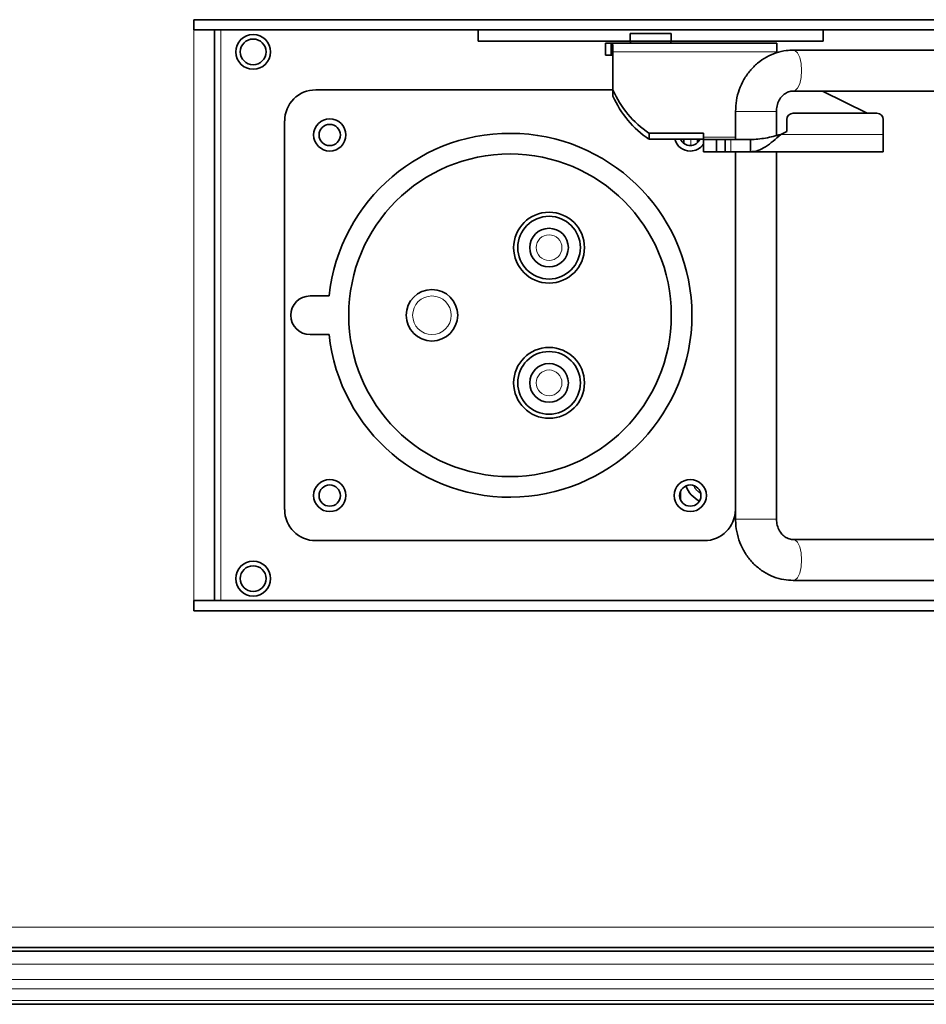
# Model space of a CAD drawing. Header units: millimetres. Extents: x 0 to 1118, y 0 to 864.
# Tile 140 of 200: x 901 to 948, y 219 to 270. Entities that reach past the tile are written whole.
import ezdxf

# ---------------------------------------------------------------- set-up
doc = ezdxf.new("R2010")
doc.units = ezdxf.units.MM

msp = doc.modelspace()

# ---------------------------------------------------------------- linework, layer by layer
at = {"color": 7, "linetype": 'Continuous', "lineweight": 35}
for p, q in [((910.158, 269.714), (976.555, 269.714)), ((910.158, 269.18), (910.158, 269.714)), ((976.555, 269.18), (910.158, 269.18)), ((911.225, 239.647), (911.225, 269.18)), ((911.226, 269.18), (911.226, 239.647)), ((924.873, 268.597), (924.873, 269.18)), ((942.74, 268.597), (942.74, 269.18)), ((924.873, 268.597), (932.748, 268.597)), ((932.748, 268.997), (934.865, 268.997)), ((932.748, 268.997), (932.748, 268.597)), ((934.865, 268.599), (932.748, 268.599)), ((932.756, 268.599), (932.756, 268.505)), ((934.856, 268.505), (934.856, 268.599)), ((934.865, 268.997), (934.865, 268.597)), ((934.865, 268.597), (942.74, 268.597)), ((931.473, 268.505), (931.473, 267.872)), ((931.764, 268.505), (931.473, 268.505)), ((940.344, 268.505), (931.764, 268.505)), ((931.764, 267.872), (931.764, 268.505)), ((931.851, 268.384), (931.851, 268.053)), ((940.344, 268.053), (940.344, 268.505)), ((955.103, 268.139), (941.187, 268.139)), ((931.764, 267.872), (931.473, 267.872)), ((931.851, 266.075), (931.851, 268.053)), ((931.851, 266.081), (916.464, 266.081)), ((931.851, 265.759), (931.851, 266.075)), ((941.187, 266.022), (955.103, 266.022)), ((945.013, 264.872), (942.694, 266.022)), ((938.199, 264.964), (938.199, 263.505)), ((940.316, 263.723), (940.316, 264.964)), ((940.849, 263.927), (940.849, 264.539)), ((945.516, 264.872), (941.183, 264.872)), ((945.849, 264.539), (945.849, 263.778)), ((914.856, 264.473), (914.856, 244.355)), ((936.539, 263.838), (933.719, 263.838)), ((933.719, 263.838), (933.719, 263.521)), ((936.539, 263.521), (933.719, 263.521)), ((935.526, 263.307), (935.526, 263.521)), ((936.226, 263.34), (936.226, 263.521)), ((936.539, 263.64), (936.539, 263.838)), ((936.539, 263.64), (936.539, 263.505)), ((936.539, 263.505), (936.539, 262.872)), ((937.217, 263.505), (936.539, 263.505)), ((937.217, 263.505), (937.217, 262.872)), ((937.656, 263.505), (937.217, 263.505)), ((937.656, 263.505), (937.656, 262.872)), ((937.656, 263.505), (937.951, 263.505)), ((938.965, 263.505), (937.951, 263.505)), ((938.965, 263.505), (938.965, 262.872)), ((940.849, 263.927), (940.54, 263.778)), ((945.849, 263.778), (945.849, 262.872)), ((937.217, 262.872), (936.539, 262.872)), ((937.656, 262.872), (937.217, 262.872)), ((937.951, 262.872), (937.656, 262.872)), ((938.965, 262.872), (937.951, 262.872)), ((938.19, 244.355), (938.19, 262.872)), ((938.199, 262.872), (938.199, 243.864)), ((938.965, 262.872), (945.849, 262.872)), ((940.316, 243.864), (940.316, 262.872)), ((917.159, 255.414), (916.173, 255.414)), ((916.173, 253.414), (917.159, 253.414)), ((916.464, 242.747), (936.582, 242.747)), ((955.103, 242.806), (941.187, 242.806)), ((941.187, 240.689), (955.103, 240.689)), ((910.158, 239.114), (910.158, 239.647)), ((910.158, 239.647), (976.555, 239.647)), ((911.76, 239.647), (911.76, 239.647)), ((974.96, 239.647), (911.76, 239.647)), ((976.555, 239.114), (910.158, 239.114)), ((739.308, 221.681), (985.511, 221.681)), ((739.793, 221.497), (985.026, 221.497)), ((739.793, 218.747), (985.026, 218.747))]:
    msp.add_line(p, q, dxfattribs=at)
at = {"color": 7, "linetype": 'Continuous', "lineweight": 18}
for p, q in [((910.158, 239.647), (910.158, 269.18)), ((911.56, 239.647), (911.56, 269.18)), ((940.344, 268.053), (931.851, 268.053)), ((938.199, 264.964), (939.693, 264.964)), ((939.693, 264.964), (940.316, 264.964)), ((935.36, 263.521), (935.36, 263.511)), ((935.893, 263.198), (935.893, 263.521)), ((938.199, 263.64), (936.539, 263.64)), ((937.951, 263.505), (937.951, 262.872)), ((940.54, 263.778), (945.849, 263.778)), ((935.36, 245.317), (935.36, 244.844)), ((938.199, 243.864), (939.693, 243.864)), ((939.693, 243.864), (940.316, 243.864)), ((739.308, 222.747), (985.511, 222.747)), ((739.793, 221.664), (985.026, 221.664)), ((739.793, 220.831), (985.026, 220.831)), ((739.793, 220.023), (985.026, 220.023)), ((739.793, 219.552), (985.026, 219.552)), ((739.793, 218.942), (985.026, 218.942))]:
    msp.add_line(p, q, dxfattribs=at)
at = {"color": 7, "linetype": 'Continuous', "lineweight": 18, "flags": 128}
for points in [[(941.187, 268.139), (941.262, 268.123), (941.404, 267.997), (941.52, 267.761), (941.596, 267.442), (941.622, 267.081)], [(941.622, 267.081), (941.596, 266.719), (941.52, 266.4), (941.404, 266.164), (941.262, 266.038), (941.186, 266.022)], [(941.622, 241.747), (941.596, 242.109), (941.52, 242.427), (941.404, 242.664), (941.262, 242.789), (941.187, 242.806)], [(941.187, 240.689), (941.262, 240.705), (941.404, 240.831), (941.52, 241.067), (941.596, 241.385), (941.622, 241.747)]]:
    msp.add_lwpolyline(points, dxfattribs=at)
at = {"color": 7, "linetype": 'Continuous', "lineweight": 18}
for centre, radius in [((913.226, 268.047), 0.904), ((928.544, 257.914), 0.667), ((922.481, 254.414), 1), ((928.544, 250.914), 0.667), ((913.226, 240.781), 0.904)]:
    msp.add_circle(centre, radius, dxfattribs=at)
at = {"color": 7, "linetype": 'Continuous', "lineweight": 35}
for centre, radius in [((913.226, 268.047), 0.902), ((913.226, 268.047), 0.667), ((917.19, 263.747), 0.833), ((917.19, 263.747), 0.55), ((926.523, 254.414), 8.35), ((928.544, 257.914), 1.833), ((928.544, 257.914), 1.623), ((928.544, 257.914), 1), ((922.481, 254.414), 1.333), ((928.544, 250.914), 1.833), ((928.544, 250.914), 1.623), ((928.544, 250.914), 1), ((917.19, 245.081), 0.833), ((935.856, 245.081), 0.833), ((917.19, 245.081), 0.55), ((935.856, 245.081), 0.55), ((913.226, 240.781), 0.902), ((913.226, 240.781), 0.667)]:
    msp.add_circle(centre, radius, dxfattribs=at)
for centre, radius, start, end in [((916.464, 264.473), 1.607, 90, 180), ((936.697, 268.223), 5.301, 203.8988, 235.8083), ((936.697, 267.906), 5.301, 203.8988, 235.8083), ((941.183, 264.539), 0.333, 90, 180), ((945.516, 264.539), 0.333, 0, 90), ((926.523, 254.414), 9.417, 186.096, 173.904), ((935.856, 263.747), 0.833, 195.7156, 270), ((935.856, 263.747), 0.55, 204.2299, 335.7701), ((935.856, 263.747), 0.833, 270, 324.9631), ((916.173, 254.414), 1, 90, 270), ((937.026, 246.123), 1.5, 201.1816, 242.2059), ((916.464, 244.355), 1.607, 180, 270), ((936.582, 244.355), 1.607, 270, 0)]:
    msp.add_arc(centre, radius, start, end, dxfattribs=at)
for points in [[(931.764, 268.505), (931.779, 268.5), (931.808, 268.489), (931.837, 268.419), (931.851, 268.384)], [(931.764, 267.872), (931.779, 267.87), (931.808, 267.867), (931.837, 267.846), (931.851, 267.836)], [(938.965, 262.872), (939.097, 262.885), (939.359, 262.913), (939.753, 263.122), (940.146, 263.422), (940.409, 263.66), (940.54, 263.778)], [(938.965, 263.505), (939.228, 263.522), (939.753, 263.557), (940.277, 263.705), (940.54, 263.778)]]:
    msp.add_open_spline(points, degree=3, dxfattribs=at)
for points, knots in [([(941.187, 268.139), (941.067, 268.134), (940.766, 268.123), (940.292, 268.011), (939.789, 267.791), (939.333, 267.477), (938.938, 267.082), (938.616, 266.617), (938.379, 266.096), (938.227, 265.539), (938.208, 265.155), (938.199, 264.964)], [0, 0, 0, 0, 0.075847, 0.190308, 0.30471, 0.419328, 0.534448, 0.650243, 0.766763, 0.88396, 1, 1, 1, 1]), ([(940.316, 264.964), (940.317, 265.009), (940.322, 265.16), (940.384, 265.411), (940.528, 265.676), (940.724, 265.874), (940.95, 265.999), (941.106, 266.014), (941.187, 266.022)], [0, 0, 0, 0, 0.074312, 0.250851, 0.428551, 0.609454, 0.797931, 1, 1, 1, 1]), ([(938.199, 243.864), (938.203, 243.744), (938.213, 243.43), (938.315, 242.928), (938.524, 242.383), (938.826, 241.888), (939.209, 241.459), (939.659, 241.113), (940.162, 240.863), (940.678, 240.715), (941.024, 240.697), (941.187, 240.689)], [0, 0, 0, 0, 0.07283, 0.191152, 0.309742, 0.428293, 0.546557, 0.664272, 0.781227, 0.897324, 1, 1, 1, 1]), ([(941.187, 242.806), (941.157, 242.807), (941.047, 242.811), (940.863, 242.868), (940.647, 243.018), (940.469, 243.243), (940.341, 243.533), (940.324, 243.754), (940.316, 243.864)], [0, 0, 0, 0, 0.074944, 0.275444, 0.459341, 0.633869, 0.81832, 1, 1, 1, 1])]:
    msp.add_open_spline(points, degree=3, knots=knots, dxfattribs=at)
at = {"color": 7, "linetype": 'Continuous', "lineweight": 18}
msp.add_open_spline([(936.392, 245.185), (936.335, 245.228), (936.216, 245.318), (936.095, 245.46), (936.047, 245.56), (936.032, 245.59)], degree=3, knots=[0, 0, 0, 0, 0.394088, 0.815707, 1, 1, 1, 1], dxfattribs=at)

doc.saveas('drawing.dxf')
